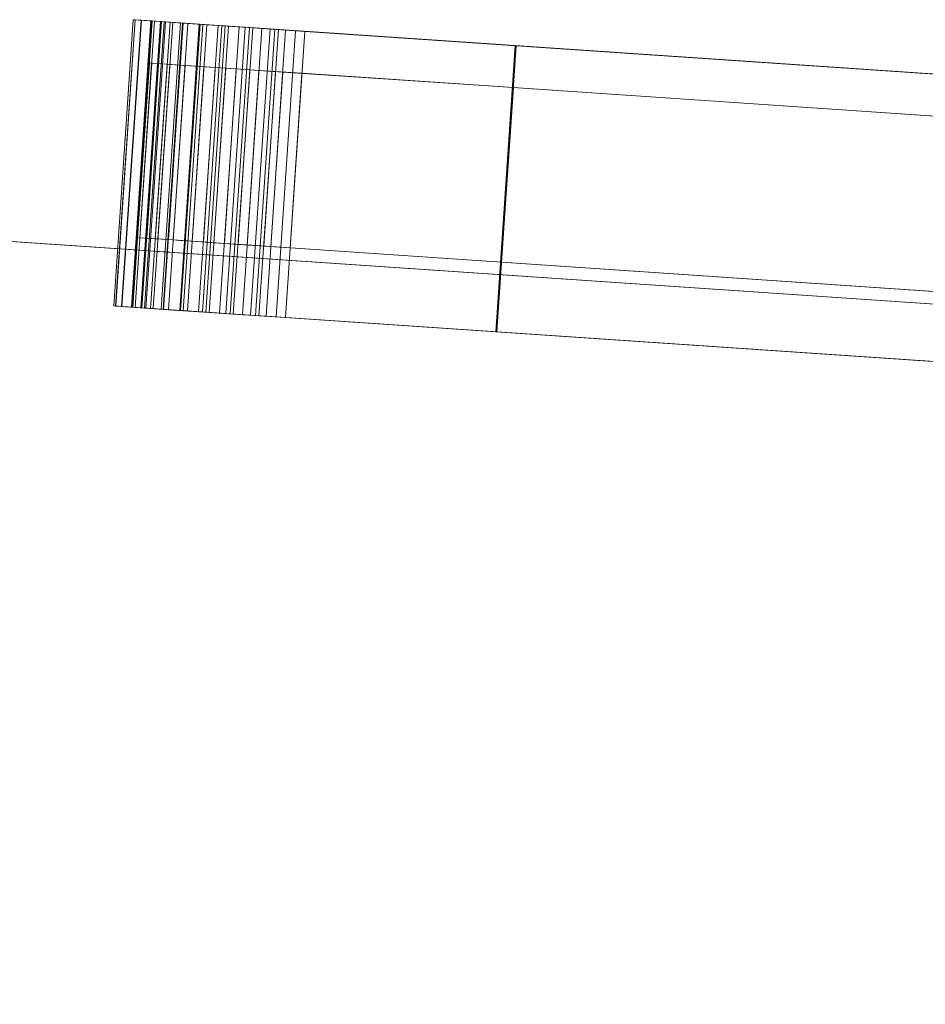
# Model space of a CAD drawing. Header units: inches. Extents: x -774 to 289, y -440 to 407.
# Tile 3 of 256: x -652 to -558, y 146 to 249. Entities that reach past the tile are written whole.
import ezdxf

# ---------------------------------------------------------------- set-up
doc = ezdxf.new("R2010")
doc.units = ezdxf.units.IN
doc.header["$MEASUREMENT"] = 0
doc.layers.add('L-SITE', color=91, linetype='Continuous', lineweight=9)

# ---------------------------------------------------------------- blocks, each defined once
blk = doc.blocks.new('Construction Crane - 75_ _ 60 deg-327164-_3D_')
at = {"layer": 'L-SITE'}
mesh = blk.add_polyface(dxfattribs=at)
corners = [(-295.59, -104.03, 45.47), (-295.59, 87.97, 45.47), (-283.71, 95.83, 45.47), (-270.99, 102.24, 45.47), (-257.61, 107.11, 45.47), (-243.74, 110.37, 45.47), (-229.59, 111.97, 45.47), (-217.59, 111.97, 45.47), (-203.39, 110.58, 45.47), (-189.47, 107.42, 45.47), (-176.06, 102.54, 45.47), (-163.37, 96.03, 45.47), (-151.59, 87.97, 45.47), (-151.59, -104.03, 45.47)]
mesh.append_faces([[corners[k] for k in face] for face in [(12, 10, 11), (7, 5, 6)]], dxfattribs={"vtx0": -1})
mesh.append_faces([[corners[k] for k in face] for face in [(12, 5, 7, 8)]], dxfattribs={"vtx0": -1, "vtx1": -1, "vtx3": -1})
mesh.append_faces([[corners[k] for k in face] for face in [(12, 1, 2, 3)]], dxfattribs={"vtx0": -1, "vtx3": -1})
mesh.append_faces([[corners[k] for k in face] for face in [(4, 5, 12, 3)]], dxfattribs={"vtx1": -1, "vtx2": -1})
mesh.append_faces([[corners[k] for k in face] for face in [(8, 9, 10, 12)]], dxfattribs={"vtx2": -1, "vtx3": -1})
mesh.append_faces([[corners[k] for k in face] for face in [(12, 13, 0, 1)]], dxfattribs={"vtx3": -1})
mesh = blk.add_polyface(dxfattribs=at)
corners = [(-295.59, -104.03, 96.66), (-151.59, -104.03, 96.66), (-151.59, 87.97, 96.66), (-163.37, 96.03, 96.66), (-176.06, 102.54, 96.66), (-189.47, 107.42, 96.66), (-203.39, 110.58, 96.66), (-217.59, 111.97, 96.66), (-229.59, 111.97, 96.66), (-243.74, 110.37, 96.66), (-257.61, 107.11, 96.66), (-270.99, 102.24, 96.66), (-283.71, 95.83, 96.66), (-295.59, 87.97, 96.66)]
mesh.append_faces([[corners[k] for k in face] for face in [(2, 13, 0, 1)]], dxfattribs={"vtx0": -1})
mesh.append_faces([[corners[k] for k in face] for face in [(7, 2, 6)]], dxfattribs={"vtx0": -1, "vtx1": -1})
mesh.append_faces([[corners[k] for k in face] for face in [(12, 13, 2, 11), (10, 11, 2, 9)]], dxfattribs={"vtx1": -1, "vtx2": -1})
mesh.append_faces([[corners[k] for k in face] for face in [(4, 5, 6)]], dxfattribs={"vtx2": -1})
mesh.append_faces([[corners[k] for k in face] for face in [(7, 8, 9, 2), (2, 3, 4, 6)]], dxfattribs={"vtx2": -1, "vtx3": -1})
mesh = blk.add_polyface(dxfattribs=at)
corners = [(-151.59, 87.97, 96.66), (-151.59, -104.03, 96.66), (-151.59, -104.03, 45.47), (-151.59, 87.97, 45.47), (-151.59, 79.01, 55.93), (-151.59, 79.01, 49.93), (-151.59, -101.99, 49.93), (-151.59, -101.99, 55.93), (-151.59, -101.99, 61.13), (-151.59, 79.01, 61.13), (-151.59, 79.01, 59.13), (-151.59, -101.99, 59.13)]
mesh.append_faces([[corners[k] for k in face] for face in [(2, 11, 8, 1), (1, 8, 9, 0)]], dxfattribs={"vtx0": -1, "vtx2": -1})
mesh.append_faces([[corners[k] for k in face] for face in [(2, 6, 7, 11)]], dxfattribs={"vtx0": -1, "vtx2": -1, "vtx3": -1})
mesh.append_faces([[corners[k] for k in face] for face in [(4, 5, 3, 10)]], dxfattribs={"vtx1": -1, "vtx2": -1, "vtx3": -1})
mesh.append_faces([[corners[k] for k in face] for face in [(3, 0, 9, 10), (10, 11, 7, 4), (5, 6, 2, 3)]], dxfattribs={"vtx1": -1, "vtx3": -1})
mesh = blk.add_polyface(dxfattribs=at)
corners = [(-151.59, 79.01, 55.93), (-151.59, -101.99, 55.93), (-151.59, -101.99, 49.93), (-151.59, 79.01, 49.93)]
mesh.append_faces([[corners[k] for k in face] for face in [(0, 1, 2, 3)]])
mesh = blk.add_polyface(dxfattribs=at)
corners = [(-151.59, -101.99, 61.13), (-151.59, -101.99, 59.13), (-151.59, 79.01, 59.13), (-151.59, 79.01, 61.13)]
mesh.append_faces([[corners[k] for k in face] for face in [(3, 0, 1, 2)]])
mesh = blk.add_polyface(dxfattribs=at)
corners = [(-157.59, -25.66), (-157.59, -203.27), (-157.59, -205.93, 0.21), (-157.59, -208.52, 0.83), (-157.59, -210.99, 1.85), (-157.59, -213.26, 3.25), (-157.59, -215.29, 4.98), (-157.59, -217.02, 7.01), (-157.59, -218.42, 9.28), (-157.59, -219.44, 11.75), (-157.59, -220.06, 14.34), (-157.59, -220.27, 17), (-157.59, -220.27, 18.7), (-157.59, -220.05, 21.42), (-157.59, -219.4, 24.07), (-157.59, -218.34, 26.57), (-157.59, -216.89, 28.88), (-157.59, -215.09, 30.92), (-157.59, -212.98, 32.66), (-157.59, -210.63, 34.03), (-157.59, -208.09, 35.01), (-157.59, -205.42, 35.57), (-157.59, -180.27, 38.78), (-157.59, -48.66, 38.78), (-157.59, -23.5, 35.57), (-157.59, -20.84, 35.01), (-157.59, -18.29, 34.03), (-157.59, -15.94, 32.66), (-157.59, -13.84, 30.92), (-157.59, -12.04, 28.88), (-157.59, -10.59, 26.57), (-157.59, -9.52, 24.07), (-157.59, -8.87, 21.42), (-157.59, -8.66, 18.7), (-157.59, -8.66, 17), (-157.59, -8.86, 14.34), (-157.59, -9.49, 11.75), (-157.59, -10.51, 9.28), (-157.59, -11.9, 7.01), (-157.59, -13.63, 4.98), (-157.59, -15.66, 3.25), (-157.59, -17.94, 1.85), (-157.59, -20.4, 0.83), (-157.59, -23, 0.21), (-157.59, -180.14, 36.78), (-157.59, -204.3, 33.68), (-157.59, -206.81, 33.15), (-157.59, -209.21, 32.23), (-157.59, -211.42, 30.93), (-157.59, -213.41, 29.3), (-157.59, -215.1, 27.37), (-157.59, -216.47, 25.2), (-157.59, -217.47, 22.84), (-157.59, -218.09, 20.34), (-157.59, -218.29, 17.78), (-157.59, -218.05, 15.04), (-157.59, -217.34, 12.39), (-157.59, -216.18, 9.9), (-157.59, -214.6, 7.64), (-157.59, -212.66, 5.7), (-157.59, -210.41, 4.12), (-157.59, -207.91, 2.96), (-157.59, -205.26, 2.25), (-157.59, -202.52, 2.01), (-157.59, -26.64, 2.01), (-157.59, -23.87, 2.25), (-157.59, -21.18, 2.97), (-157.59, -18.65, 4.15), (-157.59, -16.37, 5.75), (-157.59, -14.4, 7.72), (-157.59, -12.8, 10), (-157.59, -11.62, 12.52), (-157.59, -10.9, 15.21), (-157.59, -10.66, 17.99), (-157.59, -10.89, 20.53), (-157.59, -11.51, 22.99), (-157.59, -12.52, 25.33), (-157.59, -13.89, 27.48), (-157.59, -15.58, 29.38), (-157.59, -17.55, 30.99), (-157.59, -19.75, 32.27), (-157.59, -22.13, 33.18), (-157.59, -24.62, 33.7), (-157.59, -48.78, 36.78)]
mesh.append_faces([[corners[k] for k in face] for face in [(5, 60, 4), (57, 8, 56), (75, 32, 74)]], dxfattribs={"vtx0": -1, "vtx1": -1})
mesh.append_faces([[corners[k] for k in face] for face in [(61, 3, 4, 60), (1, 63, 64), (68, 39, 40, 67), (67, 40, 41, 66), (39, 68, 69, 38), (70, 37, 38, 69), (37, 70, 71), (34, 72, 73, 33), (72, 34, 35, 71), (49, 17, 18, 48), (19, 47, 48, 18), (47, 19, 20, 46), (21, 45, 46, 20), (22, 44, 45, 21), (44, 22, 23, 83), (30, 76, 77, 29), (74, 32, 33, 73), (76, 30, 31), (24, 81, 82, 23), (23, 82, 83), (81, 24, 25)]], dxfattribs={"vtx0": -1, "vtx2": -1})
mesh.append_faces([[corners[k] for k in face] for face in [(56, 8, 9, 10), (71, 35, 36, 37)]], dxfattribs={"vtx0": -1, "vtx3": -1})
mesh.append_faces([[corners[k] for k in face] for face in [(42, 43, 66, 41)]], dxfattribs={"vtx1": -1, "vtx2": -1})
mesh.append_faces([[corners[k] for k in face] for face in [(59, 60, 5, 6), (1, 2, 62, 63), (61, 62, 2, 3), (10, 11, 55, 56), (11, 12, 54, 55), (58, 59, 6, 7), (57, 58, 7, 8), (43, 0, 65, 66), (64, 65, 0, 1), (12, 13, 53, 54), (13, 14, 52, 53), (14, 15, 51, 52), (49, 50, 16, 17), (50, 51, 15, 16), (75, 76, 31, 32), (28, 29, 77, 78), (27, 28, 78, 79), (79, 80, 26, 27), (25, 26, 80, 81)]], dxfattribs={"vtx1": -1, "vtx3": -1})
mesh = blk.add_polyface(dxfattribs=at)
corners = [(-127.59, -8.66, 17), (-127.59, -8.86, 14.34), (-127.59, -9.49, 11.75), (-127.59, -10.51, 9.28), (-127.59, -11.9, 7.01), (-127.59, -13.63, 4.98), (-127.59, -15.66, 3.25), (-127.59, -17.94, 1.85), (-127.59, -20.4, 0.83), (-127.59, -23, 0.21), (-127.59, -25.66), (-157.59, -25.66), (-157.59, -23, 0.21), (-157.59, -20.4, 0.83), (-157.59, -17.94, 1.85), (-157.59, -15.66, 3.25), (-157.59, -13.63, 4.98), (-157.59, -11.9, 7.01), (-157.59, -10.51, 9.28), (-157.59, -9.49, 11.75), (-157.59, -8.86, 14.34), (-157.59, -8.66, 17)]
mesh.append_faces([[corners[k] for k in face] for face in [(11, 12, 9, 10)]], dxfattribs={"vtx1": -1})
mesh.append_faces([[corners[k] for k in face] for face in [(13, 14, 7, 8), (12, 13, 8, 9), (14, 15, 6, 7), (5, 6, 15, 16), (17, 18, 3, 4), (19, 20, 1, 2), (18, 19, 2, 3), (16, 17, 4, 5)]], dxfattribs={"vtx1": -1, "vtx3": -1})
mesh.append_faces([[corners[k] for k in face] for face in [(20, 21, 0, 1)]], dxfattribs={"vtx3": -1})
mesh = blk.add_polyface(dxfattribs=at)
corners = [(-127.59, -8.66, 18.7), (-127.59, -8.66, 17), (-157.59, -8.66, 17), (-157.59, -8.66, 18.7)]
mesh.append_faces([[corners[k] for k in face] for face in [(3, 0, 1, 2)]])
mesh = blk.add_polyface(dxfattribs=at)
corners = [(-127.59, -23.5, 35.57), (-127.59, -20.84, 35.01), (-127.59, -18.29, 34.03), (-127.59, -15.94, 32.66), (-127.59, -13.84, 30.92), (-127.59, -12.04, 28.88), (-127.59, -10.59, 26.57), (-127.59, -9.52, 24.07), (-127.59, -8.87, 21.42), (-127.59, -8.66, 18.7), (-157.59, -8.66, 18.7), (-157.59, -8.87, 21.42), (-157.59, -9.52, 24.07), (-157.59, -10.59, 26.57), (-157.59, -12.04, 28.88), (-157.59, -13.84, 30.92), (-157.59, -15.94, 32.66), (-157.59, -18.29, 34.03), (-157.59, -20.84, 35.01), (-157.59, -23.5, 35.57)]
mesh.append_faces([[corners[k] for k in face] for face in [(10, 11, 8, 9)]], dxfattribs={"vtx1": -1})
mesh.append_faces([[corners[k] for k in face] for face in [(12, 13, 6, 7), (11, 12, 7, 8), (13, 14, 5, 6), (4, 5, 14, 15), (15, 16, 3, 4), (17, 18, 1, 2), (16, 17, 2, 3)]], dxfattribs={"vtx1": -1, "vtx3": -1})
mesh.append_faces([[corners[k] for k in face] for face in [(18, 19, 0, 1)]], dxfattribs={"vtx3": -1})
mesh = blk.add_polyface(dxfattribs=at)
corners = [(-127.59, -25.66), (-127.59, -23, 0.21), (-127.59, -20.4, 0.83), (-127.59, -17.94, 1.85), (-127.59, -15.66, 3.25), (-127.59, -13.63, 4.98), (-127.59, -11.9, 7.01), (-127.59, -10.51, 9.28), (-127.59, -9.49, 11.75), (-127.59, -8.86, 14.34), (-127.59, -8.66, 17), (-127.59, -8.66, 18.7), (-127.59, -8.87, 21.42), (-127.59, -9.52, 24.07), (-127.59, -10.59, 26.57), (-127.59, -12.04, 28.88), (-127.59, -13.84, 30.92), (-127.59, -15.94, 32.66), (-127.59, -18.29, 34.03), (-127.59, -20.84, 35.01), (-127.59, -23.5, 35.57), (-127.59, -48.66, 38.78), (-127.59, -180.27, 38.78), (-127.59, -205.42, 35.57), (-127.59, -208.09, 35.01), (-127.59, -210.63, 34.03), (-127.59, -212.98, 32.66), (-127.59, -215.09, 30.92), (-127.59, -216.89, 28.88), (-127.59, -218.34, 26.57), (-127.59, -219.4, 24.07), (-127.59, -220.05, 21.42), (-127.59, -220.27, 18.7), (-127.59, -220.27, 17), (-127.59, -220.06, 14.34), (-127.59, -219.44, 11.75), (-127.59, -218.42, 9.28), (-127.59, -217.02, 7.01), (-127.59, -215.29, 4.98), (-127.59, -213.26, 3.25), (-127.59, -210.99, 1.85), (-127.59, -208.52, 0.83), (-127.59, -205.93, 0.21), (-127.59, -203.27), (-127.59, -180.14, 36.78), (-127.59, -48.78, 36.78), (-127.59, -24.62, 33.7), (-127.59, -22.13, 33.18), (-127.59, -19.75, 32.27), (-127.59, -17.55, 30.99), (-127.59, -15.58, 29.38), (-127.59, -13.89, 27.48), (-127.59, -12.52, 25.33), (-127.59, -11.51, 22.99), (-127.59, -10.89, 20.53), (-127.59, -10.66, 17.99), (-127.59, -10.9, 15.21), (-127.59, -11.62, 12.52), (-127.59, -12.8, 10), (-127.59, -14.4, 7.72), (-127.59, -16.37, 5.75), (-127.59, -18.65, 4.15), (-127.59, -21.18, 2.97), (-127.59, -23.87, 2.25), (-127.59, -26.64, 2.01), (-127.59, -202.52, 2.01), (-127.59, -205.26, 2.25), (-127.59, -207.91, 2.96), (-127.59, -210.41, 4.12), (-127.59, -212.66, 5.7), (-127.59, -214.6, 7.64), (-127.59, -216.18, 9.9), (-127.59, -217.34, 12.39), (-127.59, -218.05, 15.04), (-127.59, -218.29, 17.78), (-127.59, -218.09, 20.34), (-127.59, -217.47, 22.84), (-127.59, -216.47, 25.2), (-127.59, -215.1, 27.37), (-127.59, -213.41, 29.3), (-127.59, -211.42, 30.93), (-127.59, -209.21, 32.23), (-127.59, -206.81, 33.15), (-127.59, -204.3, 33.68)]
mesh.append_faces([[corners[k] for k in face] for face in [(27, 79, 26), (42, 67, 41), (0, 64, 43), (60, 5, 59)]], dxfattribs={"vtx0": -1, "vtx1": -1})
mesh.append_faces([[corners[k] for k in face] for face in [(81, 24, 25, 80), (26, 79, 80, 25), (24, 81, 82), (77, 29, 30), (79, 27, 28, 78), (78, 28, 29, 77), (21, 45, 46), (49, 17, 18, 48), (17, 49, 50), (14, 51, 52, 13), (13, 52, 53, 12), (54, 11, 12, 53), (11, 54, 55, 10), (33, 73, 74, 32), (73, 33, 34, 72), (6, 58, 59, 5), (7, 57, 58, 6), (1, 62, 63, 0), (0, 63, 64)]], dxfattribs={"vtx0": -1, "vtx2": -1})
mesh.append_faces([[corners[k] for k in face] for face in [(51, 14, 15, 16), (72, 34, 35, 36), (62, 1, 2, 3)]], dxfattribs={"vtx0": -1, "vtx3": -1})
mesh.append_faces([[corners[k] for k in face] for face in [(18, 19, 48), (74, 75, 32), (65, 66, 43, 64), (55, 56, 10), (8, 9, 57, 7)]], dxfattribs={"vtx1": -1, "vtx2": -1})
mesh.append_faces([[corners[k] for k in face] for face in [(21, 22, 44, 45), (83, 44, 22, 23), (82, 83, 23, 24), (31, 32, 75, 76), (30, 31, 76, 77), (46, 47, 20, 21), (19, 20, 47, 48), (50, 51, 16, 17), (70, 71, 37, 38), (71, 72, 36, 37), (38, 39, 69, 70), (39, 40, 68, 69), (67, 68, 40, 41), (66, 67, 42, 43), (56, 57, 9, 10), (4, 5, 60, 61), (3, 4, 61, 62)]], dxfattribs={"vtx1": -1, "vtx3": -1})
mesh = blk.add_polyface(dxfattribs=at)
corners = [(-127.59, -10.66, 17.99), (-127.59, -10.89, 20.53), (-127.59, -11.51, 22.99), (-127.59, -12.52, 25.33), (-127.59, -13.89, 27.48), (-127.59, -15.58, 29.38), (-127.59, -17.55, 30.99), (-127.59, -19.75, 32.27), (-127.59, -22.13, 33.18), (-127.59, -24.62, 33.7), (-157.59, -24.62, 33.7), (-157.59, -22.13, 33.18), (-157.59, -19.75, 32.27), (-157.59, -17.55, 30.99), (-157.59, -15.58, 29.38), (-157.59, -13.89, 27.48), (-157.59, -12.52, 25.33), (-157.59, -11.51, 22.99), (-157.59, -10.89, 20.53), (-157.59, -10.66, 17.99)]
mesh.append_faces([[corners[k] for k in face] for face in [(0, 1, 18, 19)]], dxfattribs={"vtx1": -1})
mesh.append_faces([[corners[k] for k in face] for face in [(6, 7, 12, 13), (7, 8, 11, 12), (5, 6, 13, 14), (4, 5, 14, 15), (3, 4, 15, 16), (1, 2, 17, 18), (2, 3, 16, 17)]], dxfattribs={"vtx1": -1, "vtx3": -1})
mesh.append_faces([[corners[k] for k in face] for face in [(8, 9, 10, 11)]], dxfattribs={"vtx3": -1})
mesh = blk.add_polyface(dxfattribs=at)
corners = [(-127.59, -26.64, 2.01), (-127.59, -23.87, 2.25), (-127.59, -21.18, 2.97), (-127.59, -18.65, 4.15), (-127.59, -16.37, 5.75), (-127.59, -14.4, 7.72), (-127.59, -12.8, 10), (-127.59, -11.62, 12.52), (-127.59, -10.9, 15.21), (-127.59, -10.66, 17.99), (-157.59, -10.66, 17.99), (-157.59, -10.9, 15.21), (-157.59, -11.62, 12.52), (-157.59, -12.8, 10), (-157.59, -14.4, 7.72), (-157.59, -16.37, 5.75), (-157.59, -18.65, 4.15), (-157.59, -21.18, 2.97), (-157.59, -23.87, 2.25), (-157.59, -26.64, 2.01)]
mesh.append_faces([[corners[k] for k in face] for face in [(0, 1, 18, 19)]], dxfattribs={"vtx1": -1})
mesh.append_faces([[corners[k] for k in face] for face in [(6, 7, 12, 13), (7, 8, 11, 12), (5, 6, 13, 14), (4, 5, 14, 15), (3, 4, 15, 16), (1, 2, 17, 18), (2, 3, 16, 17)]], dxfattribs={"vtx1": -1, "vtx3": -1})
mesh.append_faces([[corners[k] for k in face] for face in [(8, 9, 10, 11)]], dxfattribs={"vtx3": -1})
mesh = blk.add_polyface(dxfattribs=at)
corners = [(-150.28, -180.14, 36.78), (-150.28, -48.78, 36.78), (-150.28, -24.62, 33.71), (-150.28, -22.13, 33.18), (-150.28, -19.75, 32.27), (-150.28, -17.55, 30.99), (-150.28, -15.58, 29.38), (-150.28, -13.89, 27.48), (-150.28, -12.52, 25.33), (-150.28, -11.51, 22.99), (-150.28, -10.89, 20.53), (-150.28, -10.66, 17.99), (-150.28, -10.9, 15.21), (-150.28, -11.62, 12.52), (-150.28, -12.8, 10), (-150.28, -14.4, 7.72), (-150.28, -16.37, 5.75), (-150.28, -18.65, 4.15), (-150.28, -21.18, 2.97), (-150.28, -23.87, 2.25), (-150.28, -26.64, 2.01), (-150.28, -202.52, 2.01), (-150.28, -205.26, 2.25), (-150.28, -207.91, 2.96), (-150.28, -210.41, 4.12), (-150.28, -212.66, 5.7), (-150.28, -214.6, 7.64), (-150.28, -216.18, 9.9), (-150.28, -217.34, 12.39), (-150.28, -218.05, 15.04), (-150.28, -218.29, 17.78), (-150.28, -218.09, 20.34), (-150.28, -217.48, 22.84), (-150.28, -216.47, 25.2), (-150.28, -215.11, 27.38), (-150.28, -213.41, 29.3), (-150.28, -211.42, 30.94), (-150.28, -209.21, 32.23), (-150.28, -206.81, 33.15), (-150.28, -204.3, 33.68)]
mesh.append_faces([[corners[k] for k in face] for face in [(12, 9, 10, 11)]], dxfattribs={"vtx0": -1})
mesh.append_faces([[corners[k] for k in face] for face in [(29, 21, 27, 28), (1, 20, 0)]], dxfattribs={"vtx0": -1, "vtx1": -1})
mesh.append_faces([[corners[k] for k in face] for face in [(27, 21, 24)]], dxfattribs={"vtx0": -1, "vtx1": -1, "vtx2": -1})
mesh.append_faces([[corners[k] for k in face] for face in [(21, 31, 32), (21, 36, 37), (21, 39, 0, 20), (20, 1, 2, 19), (18, 3, 4, 17), (19, 2, 3, 18), (17, 4, 5, 16), (13, 8, 9, 12), (14, 7, 8, 13), (16, 5, 6), (7, 14, 15)]], dxfattribs={"vtx0": -1, "vtx2": -1})
mesh.append_faces([[corners[k] for k in face] for face in [(21, 34, 35, 36), (21, 29, 30, 31)]], dxfattribs={"vtx0": -1, "vtx3": -1})
mesh.append_faces([[corners[k] for k in face] for face in [(26, 27, 24, 25)]], dxfattribs={"vtx1": -1})
mesh.append_faces([[corners[k] for k in face] for face in [(33, 34, 21, 32), (38, 39, 21, 37)]], dxfattribs={"vtx1": -1, "vtx2": -1})
mesh.append_faces([[corners[k] for k in face] for face in [(6, 7, 15, 16)]], dxfattribs={"vtx1": -1, "vtx3": -1})
mesh.append_faces([[corners[k] for k in face] for face in [(22, 23, 24, 21)]], dxfattribs={"vtx2": -1})
mesh = blk.add_polyface(dxfattribs=at)
corners = [(-131.99, -10.66, 17.99), (-131.99, -10.9, 15.21), (-131.99, -11.62, 12.52), (-131.99, -12.8, 10), (-131.99, -14.4, 7.72), (-131.99, -16.37, 5.75), (-131.99, -18.65, 4.15), (-131.99, -21.18, 2.97), (-131.99, -23.87, 2.25), (-131.99, -26.64, 2.01), (-150.28, -26.64, 2.01), (-150.28, -23.87, 2.25), (-150.28, -21.18, 2.97), (-150.28, -18.65, 4.15), (-150.28, -16.37, 5.75), (-150.28, -14.4, 7.72), (-150.28, -12.8, 10), (-150.28, -11.62, 12.52), (-150.28, -10.9, 15.21), (-150.28, -10.66, 17.99)]
mesh.append_faces([[corners[k] for k in face] for face in [(10, 11, 8, 9)]], dxfattribs={"vtx1": -1})
mesh.append_faces([[corners[k] for k in face] for face in [(12, 13, 6, 7), (11, 12, 7, 8), (13, 14, 5, 6), (4, 5, 14, 15), (15, 16, 3, 4), (17, 18, 1, 2), (16, 17, 2, 3)]], dxfattribs={"vtx1": -1, "vtx3": -1})
mesh.append_faces([[corners[k] for k in face] for face in [(18, 19, 0, 1)]], dxfattribs={"vtx3": -1})
mesh = blk.add_polyface(dxfattribs=at)
corners = [(-131.99, -24.62, 33.71), (-131.99, -22.13, 33.18), (-131.99, -19.75, 32.27), (-131.99, -17.55, 30.99), (-131.99, -15.58, 29.38), (-131.99, -13.89, 27.48), (-131.99, -12.52, 25.33), (-131.99, -11.51, 22.99), (-131.99, -10.89, 20.53), (-131.99, -10.66, 17.99), (-150.28, -10.66, 17.99), (-150.28, -10.89, 20.53), (-150.28, -11.51, 22.99), (-150.28, -12.52, 25.33), (-150.28, -13.89, 27.48), (-150.28, -15.58, 29.38), (-150.28, -17.55, 30.99), (-150.28, -19.75, 32.27), (-150.28, -22.13, 33.18), (-150.28, -24.62, 33.71)]
mesh.append_faces([[corners[k] for k in face] for face in [(10, 11, 8, 9)]], dxfattribs={"vtx1": -1})
mesh.append_faces([[corners[k] for k in face] for face in [(12, 13, 6, 7), (11, 12, 7, 8), (13, 14, 5, 6), (4, 5, 14, 15), (15, 16, 3, 4), (17, 18, 1, 2), (16, 17, 2, 3)]], dxfattribs={"vtx1": -1, "vtx3": -1})
mesh.append_faces([[corners[k] for k in face] for face in [(18, 19, 0, 1)]], dxfattribs={"vtx3": -1})
mesh = blk.add_polyface(dxfattribs=at)
corners = [(-131.99, -180.14, 36.78), (-131.99, -204.3, 33.68), (-131.99, -206.81, 33.15), (-131.99, -209.21, 32.23), (-131.99, -211.42, 30.94), (-131.99, -213.41, 29.3), (-131.99, -215.11, 27.38), (-131.99, -216.47, 25.2), (-131.99, -217.48, 22.84), (-131.99, -218.09, 20.34), (-131.99, -218.29, 17.78), (-131.99, -218.05, 15.04), (-131.99, -217.34, 12.39), (-131.99, -216.18, 9.9), (-131.99, -214.6, 7.64), (-131.99, -212.66, 5.7), (-131.99, -210.41, 4.12), (-131.99, -207.91, 2.96), (-131.99, -205.26, 2.25), (-131.99, -202.52, 2.01), (-131.99, -26.64, 2.01), (-131.99, -23.87, 2.25), (-131.99, -21.18, 2.97), (-131.99, -18.65, 4.15), (-131.99, -16.37, 5.75), (-131.99, -14.4, 7.72), (-131.99, -12.8, 10), (-131.99, -11.62, 12.52), (-131.99, -10.9, 15.21), (-131.99, -10.66, 17.99), (-131.99, -10.89, 20.53), (-131.99, -11.51, 22.99), (-131.99, -12.52, 25.33), (-131.99, -13.89, 27.48), (-131.99, -15.58, 29.38), (-131.99, -17.55, 30.99), (-131.99, -19.75, 32.27), (-131.99, -22.13, 33.18), (-131.99, -24.62, 33.71), (-131.99, -48.78, 36.78)]
mesh.append_faces([[corners[k] for k in face] for face in [(13, 11, 12)]], dxfattribs={"vtx0": -1})
mesh.append_faces([[corners[k] for k in face] for face in [(11, 19, 10)]], dxfattribs={"vtx0": -1, "vtx1": -1})
mesh.append_faces([[corners[k] for k in face] for face in [(13, 16, 19, 11)]], dxfattribs={"vtx0": -1, "vtx1": -1, "vtx2": -1, "vtx3": -1})
mesh.append_faces([[corners[k] for k in face] for face in [(26, 32, 33, 25), (25, 33, 34, 24), (24, 34, 35, 23), (20, 39, 0, 19)]], dxfattribs={"vtx0": -1, "vtx2": -1})
mesh.append_faces([[corners[k] for k in face] for face in [(19, 0, 1, 2), (19, 2, 3, 4), (19, 8, 9, 10)]], dxfattribs={"vtx0": -1, "vtx3": -1})
mesh.append_faces([[corners[k] for k in face] for face in [(30, 31, 28, 29), (18, 19, 16, 17)]], dxfattribs={"vtx1": -1})
mesh.append_faces([[corners[k] for k in face] for face in [(35, 36, 23), (26, 27, 32), (5, 6, 19, 4), (7, 8, 19, 6)]], dxfattribs={"vtx1": -1, "vtx2": -1})
mesh.append_faces([[corners[k] for k in face] for face in [(31, 32, 27, 28), (37, 38, 21, 22), (36, 37, 22, 23), (38, 39, 20, 21)]], dxfattribs={"vtx1": -1, "vtx3": -1})
mesh.append_faces([[corners[k] for k in face] for face in [(14, 15, 16, 13)]], dxfattribs={"vtx2": -1})
mesh = blk.add_polyface(dxfattribs=at)
corners = [(-127.59, -48.66, 38.78), (-127.59, -23.5, 35.57), (-157.59, -23.5, 35.57), (-157.59, -48.66, 38.78)]
mesh.append_faces([[corners[k] for k in face] for face in [(3, 0, 1, 2)]])
mesh = blk.add_polyface(dxfattribs=at)
corners = [(-127.59, -24.62, 33.7), (-127.59, -48.78, 36.78), (-157.59, -48.78, 36.78), (-157.59, -24.62, 33.7)]
mesh.append_faces([[corners[k] for k in face] for face in [(3, 0, 1, 2)]])
mesh = blk.add_polyface(dxfattribs=at)
corners = [(-131.99, -48.78, 36.78), (-131.99, -24.62, 33.71), (-150.28, -24.62, 33.71), (-150.28, -48.78, 36.78)]
mesh.append_faces([[corners[k] for k in face] for face in [(3, 0, 1, 2)]])
mesh = blk.add_polyface(dxfattribs=at)
corners = [(-127.59, -25.66), (-127.59, -203.27), (-157.59, -203.27), (-157.59, -25.66)]
mesh.append_faces([[corners[k] for k in face] for face in [(0, 1, 2, 3)]])
mesh = blk.add_polyface(dxfattribs=at)
corners = [(-127.59, -202.52, 2.01), (-127.59, -26.64, 2.01), (-157.59, -26.64, 2.01), (-157.59, -202.52, 2.01)]
mesh.append_faces([[corners[k] for k in face] for face in [(3, 0, 1, 2)]])
mesh = blk.add_polyface(dxfattribs=at)
corners = [(-131.99, -26.64, 2.01), (-131.99, -202.52, 2.01), (-150.28, -202.52, 2.01), (-150.28, -26.64, 2.01)]
mesh.append_faces([[corners[k] for k in face] for face in [(0, 1, 2, 3)]])
mesh = blk.add_polyface(dxfattribs=at)
corners = [(-127.59, -180.27, 38.78), (-127.59, -48.66, 38.78), (-157.59, -48.66, 38.78), (-157.59, -180.27, 38.78)]
mesh.append_faces([[corners[k] for k in face] for face in [(0, 1, 2, 3)]])
mesh = blk.add_polyface(dxfattribs=at)
corners = [(-127.59, -48.78, 36.78), (-127.59, -180.14, 36.78), (-157.59, -180.14, 36.78), (-157.59, -48.78, 36.78)]
mesh.append_faces([[corners[k] for k in face] for face in [(3, 0, 1, 2)]])
mesh = blk.add_polyface(dxfattribs=at)
corners = [(-131.99, -180.14, 36.78), (-131.99, -48.78, 36.78), (-150.28, -48.78, 36.78), (-150.28, -180.14, 36.78)]
mesh.append_faces([[corners[k] for k in face] for face in [(0, 1, 2, 3)]])

msp = doc.modelspace()

# ---------------------------------------------------------------- block references
at = {"layer": 'L-SITE', "rotation": 86.11865609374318}
msp.add_blockref('Construction Crane - 75_ _ 60 deg-327164-_3D_', (-640.36, 376.9, -12), dxfattribs=at)

doc.saveas('drawing.dxf')
